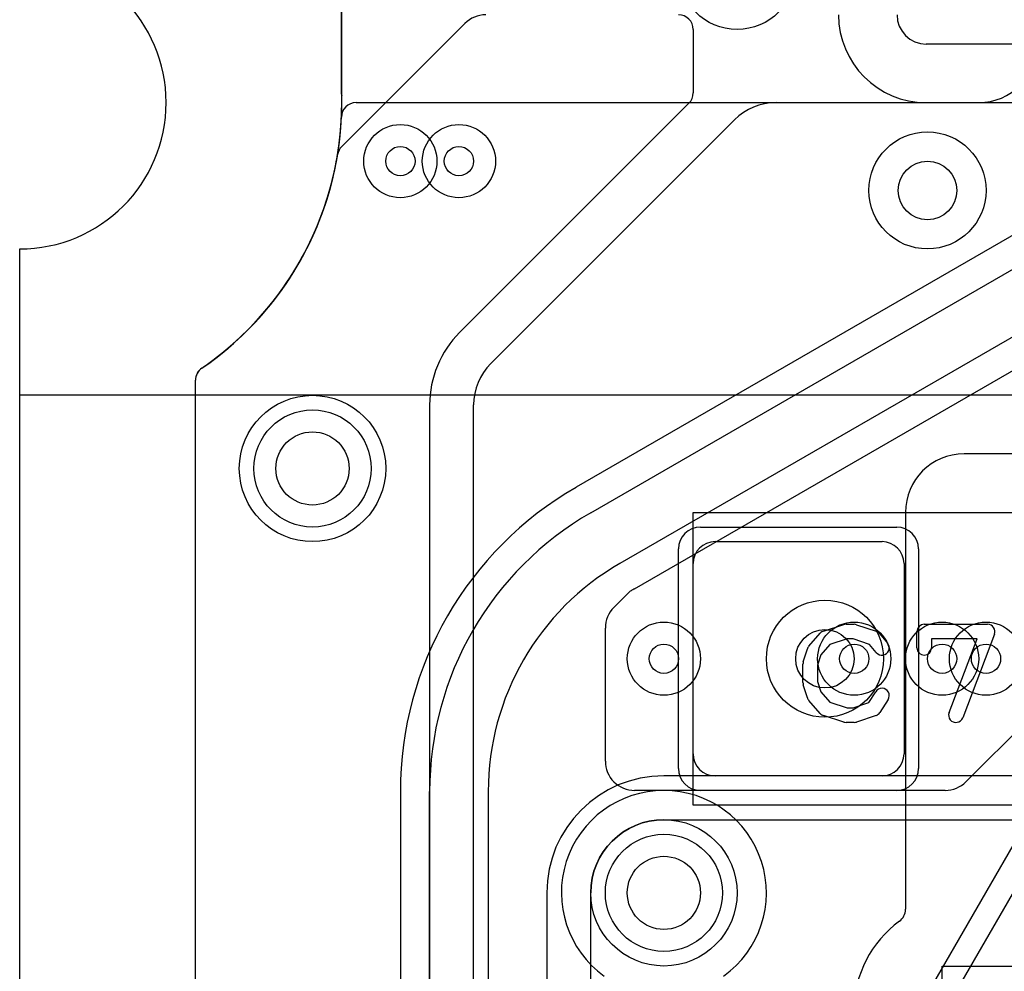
# Model space of a CAD drawing. Extents: x -0.9 to 20.9, y 0 to 28.
# Tile 12 of 44: x 0 to 3.4, y 12.5 to 15.8. Entities that reach past the tile are written whole.
import ezdxf

# ---------------------------------------------------------------- set-up
doc = ezdxf.new("R2010")
doc.units = 0
for name, color, linetype in [('1-2-via', 1, 'CONTINUOUS'), ('2-3-via', 1, 'CONTINUOUS'), ('3-4-bvh', 1, 'CONTINUOUS'), ('4-5-via', 1, 'CONTINUOUS'), ('5-6-via', 1, 'CONTINUOUS'), ('Hole', 1, 'CONTINUOUS'), ('L1', 3, 'CONTINUOUS'), ('L2', 3, 'CONTINUOUS'), ('L3', 3, 'CONTINUOUS'), ('L4', 3, 'CONTINUOUS'), ('L5', 7, 'CONTINUOUS'), ('L6', 7, 'CONTINUOUS'), ('MetalMask-A', 176, 'CONTINUOUS'), ('Outline', 7, 'CONTINUOUS'), ('PartsArea-A', 111, 'CONTINUOUS'), ('PartsArea-B', 111, 'CONTINUOUS'), ('PartsSilk-A', 221, 'CONTINUOUS'), ('Resist-A', 2, 'CONTINUOUS'), ('Resist-B', 2, 'CONTINUOUS')]:
    doc.layers.add(name, color=color, linetype=linetype)

msp = doc.modelspace()

# ---------------------------------------------------------------- linework, layer by layer
at = {"layer": '1-2-via'}
msp.add_circle((1.5, 15.3), 0.05, dxfattribs=at)
at = {"layer": '2-3-via'}
for centre in [(2.2, 13.6), (3.3, 13.6)]:
    msp.add_circle(centre, 0.05, dxfattribs=at)
at = {"layer": '3-4-bvh'}
for centre in [(3.1, 15.2), (2.75, 13.6)]:
    msp.add_circle(centre, 0.1, dxfattribs=at)
at = {"layer": '4-5-via'}
msp.add_circle((3.15, 13.6), 0.05, dxfattribs=at)
at = {"layer": '5-6-via'}
for centre in [(1.3, 15.3), (2.85, 13.6)]:
    msp.add_circle(centre, 0.05, dxfattribs=at)
at = {"layer": 'Hole'}
for centre in [(1, 14.25), (2.2, 12.8)]:
    msp.add_circle(centre, 0.125, dxfattribs=at)
at = {"layer": 'L1'}
for p, q in [((1.10011, 15.35007), (1.52063, 15.7707)), ((2.30001, 15.74992), (2.30001, 15.53289)), ((2.28537, 15.49756), (1.50248, 14.71467)), ((2.58284, 15.5), (3.275, 15.5)), ((1.60858, 14.60858), (2.44142, 15.44142)), ((0.60004, 7.7), (0.60004, 14.55129)), ((1.39996, 14.46716), (1.39996, 12.1)), ((1.55, 12.1), (1.55, 14.46716)), ((3.84216, 14.3), (3.225, 14.3)), ((3.025, 14.1), (3.025, 12.74373)), ((2.375, 14), (2.945, 14)), ((2.3, 13.275), (2.3, 13.925)), ((3.02, 13.925), (3.02, 13.275)), ((2.945, 13.2), (2.375, 13.2))]:
    msp.add_line(p, q, dxfattribs=at)
for centre, radius in [((1.5, 15.3), 0.125), ((1, 14.25), 0.25), ((2.2, 12.8), 0.25)]:
    msp.add_circle(centre, radius, dxfattribs=at)
for centre, radius, start, end in [((1.59135, 15.7), 0.1, 89.98854, 135.00764), ((2.25004, 15.74992), 0.04997, 0, 89.98853), ((3.275, 15.7), 0.2, -90, 0), ((2.25004, 15.53289), 0.04997, -45, 0), ((2.58284, 15.3), 0.2, 90, 135), ((1.1349, 15.3142), 0.04997, 134.12433, 170.70546), ((0, 15.5), 1.10004, -53.13094, -10.30475), ((1.13157, 15.29488), 0.04997, 169.729, 170.39254), ((0, 15.5), 1.10004, -10.27461, -9.29783), ((1.75, 14.46715), 0.35004, 135, 179.99836), ((-0.00003, 15.49999), 1.10005, -55.5466, -53.12937), ((1.75, 14.46716), 0.2, 135, 180), ((0.65005, 14.55129), 0.05001, 123.69007, 180), ((3.225, 14.1), 0.2, 90, 180), ((2.375, 13.925), 0.075, 90, 180), ((2.945, 13.925), 0.075, 0, 90), ((2.375, 13.275), 0.075, 180, -90), ((2.945, 13.275), 0.075, -90, 0), ((2.97503, 12.74373), 0.04997, -53.97178, 0), ((3.225, 12.4), 0.37504, 126.02535, 180)]:
    msp.add_arc(centre, radius, start, end, dxfattribs=at)
at = {"layer": 'L2'}
for p, q in [((1.10004, 15.5), (1.10004, 16.14996)), ((0.60004, 1), (0.60004, 14.55131))]:
    msp.add_line(p, q, dxfattribs=at)
for centre, radius in [((1.5, 15.3), 0.125), ((1, 14.25), 0.25), ((2.2, 13.6), 0.125), ((3.3, 13.6), 0.125)]:
    msp.add_circle(centre, radius, dxfattribs=at)
for centre, radius, start, end in [((-0.00001, 15.5), 1.10005, -55.58185, 0), ((0.65001, 14.55131), 0.04997, 124.41521, 180), ((2.2, 12.8), 0.35004, -54.33883, -125.66117)]:
    msp.add_arc(centre, radius, start, end, dxfattribs=at)
at = {"layer": 'L3'}
for p, q in [((1.09979, 15.52398), (1.09979, 16.14996)), ((1.95, 14.09889), (4.7, 15.6866)), ((4.3, 15.7), (3.09607, 15.7)), ((4.8, 15.5134), (2.05, 13.92568)), ((3.09607, 15.49996), (3.60003, 15.49996)), ((2.10003, 13.83905), (4.67101, 15.32344)), ((3.62501, 15.18147), (1.90036, 14.18575)), ((0.60004, 1), (0.60004, 14.55131)), ((2.02929, 13.77542), (2.07824, 13.82437)), ((2, 13.25004), (2, 13.70471)), ((3.67534, 13.62339), (3.2313, 13.17935)), ((1.80555, 10.2134), (3.69381, 13.484)), ((3.76309, 13.444), (1.87483, 10.1734)), ((3.16059, 13.15006), (2.1, 13.15004)), ((1.29996, 13.14626), (1.29996, 5.26421)), ((1.4, 5.26421), (1.4, 13.14626)), ((1.6, 13.14626), (1.6, 5.26421))]:
    msp.add_line(p, q, dxfattribs=at)
for centre, radius in [((2.45, 15.95), 0.2), ((3.1, 15.2), 0.2), ((1, 14.25), 0.25), ((2.75, 13.6), 0.2), ((2.2, 13.6), 0.125), ((3.3, 13.6), 0.125)]:
    msp.add_circle(centre, radius, dxfattribs=at)
for centre, radius, start, end in [((3.09607, 15.8), 0.30004, 180, -90), ((3.09607, 15.8), 0.1, 180, -90), ((-0.00001, 15.5), 1.10005, -55.58185, 1.19491), ((1.14976, 15.52398), 0.04997, 180, -178.80747), ((0.65001, 14.55131), 0.04997, 124.41521, 180), ((2.50002, 13.14626), 1.20006, 120.00112, 180), ((1.87498, 14.2288), 0.04997, -59.992, -59.47865), ((2.5, 13.14626), 1.1, 119.99995, 180), ((2.5, 13.14626), 0.9, 119.99987, 180), ((2.11357, 13.78904), 0.04997, 121.01488, 135), ((2.49941, 13.14591), 0.79997, 119.9501, 120.96462), ((2.1, 13.70471), 0.1, 135, 180), ((2.1, 13.25004), 0.1, 180, -89.99905), ((3.16059, 13.25006), 0.1, -90, -45)]:
    msp.add_arc(centre, radius, start, end, dxfattribs=at)
at = {"layer": 'L4'}
for p, q in [((1.099, 15.5489), (1.099, 16.14997)), ((0.60004, 1), (0.60004, 14.55131))]:
    msp.add_line(p, q, dxfattribs=at)
for centre, radius in [((2.45, 15.95), 0.2), ((3.1, 15.2), 0.2), ((1, 14.25), 0.25), ((2.75, 13.6), 0.2), ((3.15, 13.6), 0.125)]:
    msp.add_circle(centre, radius, dxfattribs=at)
for centre, radius, start, end in [((1.14897, 15.5489), 0.04997, 180, -177.56823), ((-0.00002, 15.50001), 1.10006, 0, 2.4367), ((0, 15.5), 1.10004, -53.13021, 0.00052), ((-0.00002, 15.50001), 1.10006, -55.58172, -53.12969), ((0.65001, 14.55131), 0.04997, 124.41521, 180), ((2.2, 12.8), 0.35004, -54.33883, -125.66117)]:
    msp.add_arc(centre, radius, start, end, dxfattribs=at)
at = {"layer": 'L5'}
for p, q in [((1.09909, 15.54673), (1.09909, 16.14996)), ((0.60004, 1), (0.60004, 14.55131))]:
    msp.add_line(p, q, dxfattribs=at)
for centre, radius in [((1.3, 15.3), 0.125), ((1, 14.25), 0.25), ((2.85, 13.6), 0.125), ((3.15, 13.6), 0.125)]:
    msp.add_circle(centre, radius, dxfattribs=at)
for centre, radius, start, end in [((1.14906, 15.54673), 0.04997, 180, -177.67181), ((0, 15.5), 1.10004, -2.35492, 2.32885), ((-0.00001, 15.5), 1.10005, -55.58185, -2.38616), ((1.14904, 15.45275), 0.04997, 177.6489, 178.33723), ((0.65001, 14.55131), 0.04997, 124.41521, 180), ((2.2, 12.8), 0.35004, -54.33883, -125.66117)]:
    msp.add_arc(centre, radius, start, end, dxfattribs=at)
at = {"layer": 'L6'}
for p, q in [((1.14888, 15.5), (6.16162, 15.5)), ((0.60004, 1.00004), (0.60004, 14.55131)), ((4.08578, 13.20004), (2.2, 13.20004)), ((2.2, 13.05), (4.08579, 13.05)), ((1.79996, 12.8), (1.79996, 8.93556)), ((1.95, 8.93554), (1.95, 12.8))]:
    msp.add_line(p, q, dxfattribs=at)
for centre, radius in [((1.3, 15.3), 0.125), ((1, 14.25), 0.25), ((2.85, 13.6), 0.125), ((2.2, 12.8), 0.25)]:
    msp.add_circle(centre, radius, dxfattribs=at)
for centre, radius, start, end in [((1.14888, 15.45003), 0.04997, 90, 179.97707), ((0.00001, 15.50001), 1.10004, -27.7263, -2.60308), ((0.00001, 15.5), 1.10004, -55.58271, -27.75869), ((1.01797, 14.96497), 0.04997, 152.27083, 152.99394), ((0.65001, 14.55131), 0.04997, 124.41521, 180), ((2.2, 12.8), 0.40004, 90, 180), ((2.2, 12.8), 0.25, 90, 180)]:
    msp.add_arc(centre, radius, start, end, dxfattribs=at)
at = {"layer": 'MetalMask-A'}
for p, q in [((2.375, 14), (2.945, 14)), ((2.3, 13.275), (2.3, 13.925)), ((3.02, 13.925), (3.02, 13.275)), ((2.945, 13.2), (2.375, 13.2))]:
    msp.add_line(p, q, dxfattribs=at)
for centre, start, end in [((2.375, 13.925), 90, 180), ((2.945, 13.925), 0, 90), ((2.375, 13.275), 180, -90), ((2.945, 13.275), -90, 0)]:
    msp.add_arc(centre, 0.075, start, end, dxfattribs=at)
at = {"layer": 'Outline'}
msp.add_line((0, 1), (0, 15), dxfattribs=at)
msp.add_arc((0, 15.5), 0.5, -90, 90, dxfattribs=at)
at = {"layer": 'PartsArea-A'}
for p, q in [((0, 14.5), (0, 15)), ((20, 14.5), (0, 14.5)), ((2.3, 13.1), (2.3, 14.1)), ((2.3, 14.1), (4.3, 14.1)), ((4.3, 13.1), (2.3, 13.1)), ((3.15, 12.55), (4.45, 12.55)), ((3.15, 11.85), (3.15, 12.55))]:
    msp.add_line(p, q, dxfattribs=at)
msp.add_arc((0, 15.5), 0.5, -90, 90, dxfattribs=at)
at = {"layer": 'PartsArea-B'}
for p, q in [((0, 14.5), (0, 15)), ((20, 14.5), (0, 14.5))]:
    msp.add_line(p, q, dxfattribs=at)
msp.add_arc((0, 15.5), 0.5, -90, 90, dxfattribs=at)
at = {"layer": 'PartsSilk-A'}
for p, q in [((2.69508, 13.64239), (2.73397, 13.68683)), ((2.74516, 13.69418), (2.8146, 13.7164)), ((2.82222, 13.71759), (2.85, 13.71759)), ((2.8579, 13.71631), (2.92457, 13.69409)), ((2.93588, 13.68637), (2.96365, 13.65304)), ((3.06389, 13.63704), (3.06389, 13.69259)), ((3.08889, 13.71759), (3.30556, 13.71759)), ((2.82612, 13.66759), (2.76702, 13.64868)), ((2.84594, 13.66759), (2.82612, 13.66759)), ((2.90202, 13.6489), (2.84594, 13.66759)), ((3.26932, 13.66759), (3.11389, 13.66759)), ((3.11389, 13.66759), (3.11389, 13.63704)), ((3.17385, 13.41629), (3.26932, 13.66759)), ((3.32893, 13.68371), (3.22059, 13.39853)), ((2.67614, 13.58894), (2.69003, 13.63339)), ((2.76702, 13.64868), (2.73618, 13.61344)), ((2.92523, 13.62104), (2.90202, 13.6489)), ((2.73618, 13.61344), (2.725, 13.57766)), ((2.675, 13.51852), (2.675, 13.58148)), ((2.725, 13.57766), (2.725, 13.52234)), ((2.725, 13.52234), (2.73618, 13.48656)), ((2.69003, 13.46661), (2.67614, 13.51106)), ((2.73618, 13.48656), (2.76702, 13.45132)), ((2.90023, 13.4505), (2.92324, 13.48732)), ((2.73397, 13.41317), (2.69508, 13.45761)), ((2.76702, 13.45132), (2.82612, 13.43241)), ((2.84594, 13.43241), (2.90023, 13.4505)), ((2.96564, 13.46082), (2.93787, 13.41638)), ((2.82612, 13.43241), (2.84594, 13.43241)), ((2.8146, 13.3836), (2.74516, 13.40582)), ((2.92457, 13.40591), (2.8579, 13.38369)), ((2.85, 13.38241), (2.82222, 13.38241))]:
    msp.add_line(p, q, dxfattribs=at)
for centre, start, end in [((2.75278, 13.67037), 107.74642, 138.81192), ((2.82222, 13.69259), 90, 107.74642), ((2.85, 13.69259), 71.57954, 90), ((2.91667, 13.67037), 39.7909, 71.57954), ((3.08889, 13.69259), 90, 180), ((3.30556, 13.69259), -20.80551, 90), ((2.94444, 13.63704), -140.2091, 39.8005), ((2.71389, 13.62593), 138.81192, 162.63777), ((3.08889, 13.63704), 180, 0), ((2.7, 13.58148), 162.63777, 180), ((2.7, 13.51852), 180, -162.63777), ((2.94444, 13.47407), -32.00538, 147.99925), ((2.71389, 13.47407), -162.63777, -138.81192), ((2.91667, 13.42963), -71.57954, -32.00538), ((2.75278, 13.42963), -138.81192, -107.74642), ((2.82222, 13.40741), -107.74642, -90), ((2.85, 13.40741), -90, -71.57954), ((3.19722, 13.40741), 159.19449, -20.80181)]:
    msp.add_arc(centre, 0.025, start, end, dxfattribs=at)
at = {"layer": 'Resist-A'}
for p, q in [((2.325, 14.05), (2.995, 14.05)), ((2.25, 13.225), (2.25, 13.975)), ((3.07, 13.975), (3.07, 13.225)), ((2.995, 13.15), (2.325, 13.15))]:
    msp.add_line(p, q, dxfattribs=at)
for centre in [(1, 14.25), (2.2, 12.8)]:
    msp.add_circle(centre, 0.2, dxfattribs=at)
for centre, start, end in [((2.325, 13.975), 90, 180), ((2.995, 13.975), 0, 90), ((2.325, 13.225), 180, -90), ((2.995, 13.225), -90, 0)]:
    msp.add_arc(centre, 0.075, start, end, dxfattribs=at)
at = {"layer": 'Resist-B'}
for centre in [(1, 14.25), (2.2, 12.8)]:
    msp.add_circle(centre, 0.2, dxfattribs=at)

doc.saveas('drawing.dxf')
